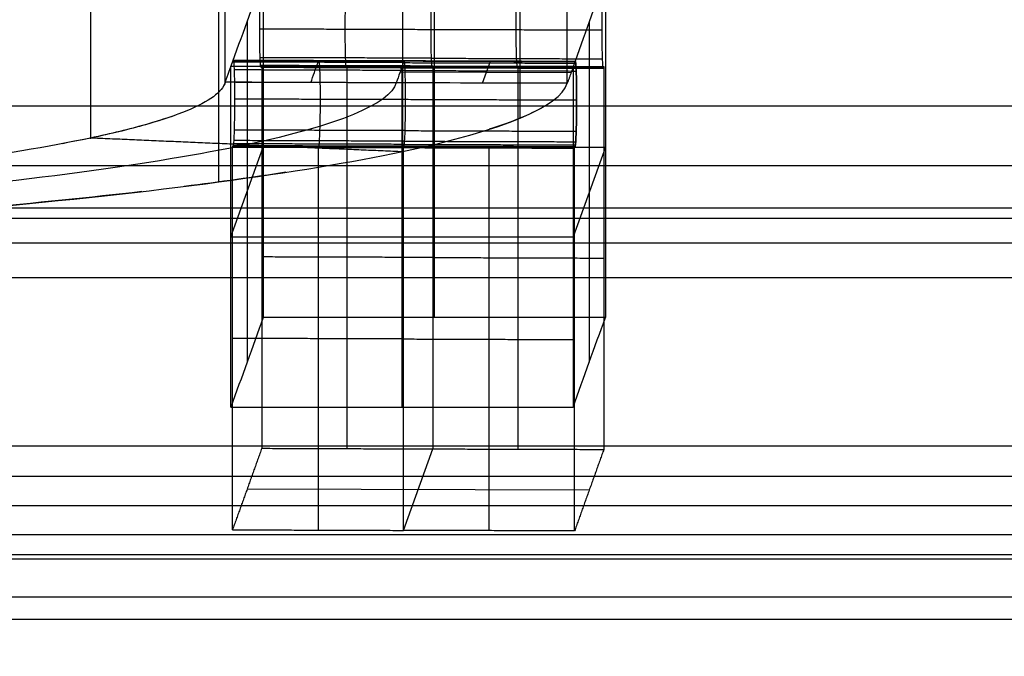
# Model space of a CAD drawing. Header units: millimetres. Extents: x -248 to 248, y -256 to 255.
# Tile 56 of 64: x 206 to 217, y 163 to 170. Entities that reach past the tile are written whole.
import ezdxf

# ---------------------------------------------------------------- set-up
doc = ezdxf.new("R2010")
doc.units = ezdxf.units.MM
doc.layers.add('Défaut', color=7, linetype='Continuous', true_color=0x000000)

msp = doc.modelspace()

# ---------------------------------------------------------------- linework, layer by layer
at = {"layer": 'Défaut'}
for p, q in [((210.381, 170.666, 548.847), (210.381, 166.684, 548.466)), ((208.193, 170.142, 554.319), (208.193, 166.16, 553.938)), ((212.193, 170.142, 554.319), (212.193, 166.16, 553.938)), ((210.946, 169.425, 561.801), (211.038, 169.681, 559.129)), ((209.365, 169.627, 549.215), (209.358, 169.607, 549.414)), ((209.983, 169.555, 560.444), (211.981, 169.548, 560.512)), ((210.005, 165.636, 559.409), (210.005, 169.617, 559.791)), ((211.363, 169.62, 549.283), (211.356, 169.601, 549.482)), ((208.005, 167.626, 559.6), (208.381, 168.675, 548.657)), ((210.025, 168.68, 559.099), (208.027, 168.686, 559.03)), ((208.381, 168.675, 548.657), (212.381, 168.675, 548.657)), ((209.029, 168.692, 558.965), (209.023, 168.673, 559.164)), ((210.025, 168.68, 559.099), (212.024, 168.673, 559.167)), ((211.038, 168.686, 559.033), (211.031, 168.667, 559.232)), ((212.381, 168.675, 548.657), (212.005, 167.626, 559.6)), ((208.005, 167.626, 559.6), (212.005, 167.626, 559.6)), ((210.022, 164.193, 558.769), (210.364, 165.146, 548.82)), ((212.192, 164.663, 553.863), (208.194, 164.676, 553.727))]:
    msp.add_line(p, q, dxfattribs=at)
for points, degree, knots in [([(207.938, 169.434, 561.708), (207.938, 184.365, 563.138), (207.938, 199.297, 564.569), (207.938, 199.297, 564.569), (207.938, 199.297, 564.569)], 2, [0.000002, 0.000002, 0.000002, 30, 30, 30, 30, 30]), ([(191.32, 177.526, 477.244), (191.364, 177.652, 475.946), (191.411, 177.698, 474.651), (191.511, 177.639, 472.065), (191.563, 177.534, 470.774), (191.646, 177.261, 468.842), (191.674, 177.151, 468.199), (191.731, 176.895, 466.93), (191.76, 176.749, 466.302), (191.847, 176.256, 464.435), (191.907, 175.856, 463.214), (192.031, 174.912, 460.821), (192.094, 174.368, 459.648), (192.224, 173.134, 457.354), (192.289, 172.456, 456.254), (192.42, 170.981, 454.147), (192.486, 170.185, 453.139), (192.585, 168.9, 451.698), (192.618, 168.457, 451.229), (192.685, 167.539, 450.315), (192.718, 167.064, 449.868), (192.818, 165.604, 448.577), (192.884, 164.588, 447.781), (193.013, 162.477, 446.315), (193.077, 161.38, 445.645), (193.171, 159.674, 444.735), (193.202, 159.095, 444.448), (193.263, 157.915, 443.907), (193.294, 157.313, 443.653), (193.384, 155.5, 442.948), (193.442, 154.275, 442.545), (193.554, 151.788, 441.893), (193.607, 150.527, 441.645), (193.709, 147.962, 441.324), (193.758, 146.655, 441.245), (193.851, 144.053, 441.186), (193.896, 142.754, 441.203), (193.984, 140.158, 441.276), (194.027, 138.86, 441.335), (194.113, 136.266, 441.464), (194.156, 134.97, 441.532), (194.242, 132.376, 441.666), (194.37, 128.485, 441.867), (194.67, 119.406, 442.334), (194.928, 111.625, 442.733), (195.442, 96.061, 443.529), (195.786, 85.685, 444.057), (197.502, 33.806, 446.689), (198.876, -7.699, 448.763), (201.625, -90.708, 452.916), (202.999, -132.213, 454.994), (204.544, -178.903, 457.372), (204.716, -184.091, 457.637), (204.93, -190.576, 457.969), (204.973, -191.873, 458.035), (205.059, -194.467, 458.168), (205.102, -195.764, 458.233), (205.189, -198.359, 458.333), (205.232, -199.658, 458.369), (205.323, -202.258, 458.367), (205.369, -203.553, 458.327), (205.466, -206.118, 458.105), (205.516, -207.387, 457.92), (205.594, -209.275, 457.551), (205.62, -209.902, 457.413), (205.674, -211.151, 457.108), (205.701, -211.773, 456.942), (205.756, -213.011, 456.577), (205.784, -213.627, 456.379), (205.841, -214.854, 455.951), (205.869, -215.462, 455.722), (205.956, -217.26, 454.995), (206.014, -218.427, 454.455), (206.192, -221.839, 452.674), (206.313, -223.993, 451.273), (206.499, -227.038, 448.838), (206.561, -228.008, 447.98), (206.685, -229.851, 446.186), (206.746, -230.727, 445.249), (206.868, -232.384, 443.291), (206.929, -233.166, 442.271), (207.051, -234.636, 440.148), (207.111, -235.327, 439.039), (207.289, -237.215, 435.653), (207.402, -238.241, 433.301), (207.565, -239.437, 429.634), (207.618, -239.778, 428.389), (207.721, -240.341, 425.849), (207.771, -240.559, 424.574), (207.843, -240.793, 422.659), (207.866, -240.857, 422.02), (207.911, -240.949, 420.741), (207.933, -240.977, 420.1), (207.977, -241.017, 418.818), (207.999, -241.03, 418.177), (208.042, -241.063, 416.895), (208.064, -241.08, 416.254), (208.434, -241.364, 405.357), (208.782, -241.634, 395.1), (209.131, -241.902, 384.844)], 3, [-497.881049, -497.881049, -497.881049, -497.881049, -493.991353, -493.991353, -490.101657, -490.101657, -488.156809, -488.156809, -486.211962, -486.211962, -482.322266, -482.322266, -478.43257, -478.43257, -474.542874, -474.542874, -470.653179, -470.653179, -468.708331, -468.708331, -466.763483, -466.763483, -462.873787, -462.873787, -458.984092, -458.984092, -457.039244, -457.039244, -455.094396, -455.094396, -451.2047, -451.2047, -447.315005, -447.315005, -443.425309, -443.425309, -439.535613, -439.535613, -435.645918, -435.645918, -431.756222, -431.756222, -427.866526, -420.087135, -404.528352, -404.528352, -373.410786, -373.410786, -248.940524, -248.940524, -124.470262, -124.470262, -108.911479, -108.911479, -105.021784, -105.021784, -101.132088, -101.132088, -97.242392, -97.242392, -93.352697, -93.352697, -89.463001, -89.463001, -87.518153, -87.518153, -85.573305, -85.573305, -83.628457, -83.628457, -81.68361, -81.68361, -77.793914, -77.793914, -70.014522, -70.014522, -66.124827, -66.124827, -62.235131, -62.235131, -58.345435, -58.345435, -54.45574, -54.45574, -46.676348, -46.676348, -42.786653, -42.786653, -38.896957, -38.896957, -36.952109, -36.952109, -35.007261, -35.007261, -33.062413, -33.062413, -31.117566, -31.117566, 0, 0, 0, 0]), ([(208.341, 170.06, 549.925), (208.341, 170.191, 549.938), (208.343, 170.325, 549.897), (208.349, 170.526, 549.73), (208.354, 170.593, 549.607), (208.358, 170.606, 549.476)], 3, [-0.8053441, -0.8053441, -0.8053441, -0.8053441, -0.402672, -0.402672, 0, 0, 0, 0]), ([(209.341, 170.057, 549.959), (209.341, 170.189, 549.972), (209.342, 170.32, 549.932), (209.347, 170.473, 549.806), (209.349, 170.515, 549.754), (209.352, 170.561, 549.667), (209.353, 170.574, 549.637), (209.355, 170.593, 549.574), (209.357, 170.599, 549.542), (209.358, 170.602, 549.51)], 3, [-658.7864219, -658.7864219, -658.7864219, -658.7864219, -658.3856379, -658.3856379, -658.1871877, -658.1871877, -658.0881989, -658.0881989, -657.9892076, -657.9892076, -657.9892076, -657.9892076]), ([(210.357, 170.599, 549.544), (210.356, 170.596, 549.576), (210.355, 170.59, 549.608), (210.353, 170.571, 549.671), (210.352, 170.558, 549.702), (210.348, 170.512, 549.788), (210.347, 170.47, 549.84), (210.342, 170.317, 549.966), (210.34, 170.185, 550.006), (210.34, 170.053, 549.993)], 3, [0, 0, 0, 0, 0.098989, 0.098989, 0.1979778, 0.1979778, 0.396428, 0.396428, 0.797212, 0.797212, 0.797212, 0.797212]), ([(211.339, 170.05, 550.027), (211.339, 170.182, 550.04), (211.341, 170.314, 550), (211.346, 170.467, 549.874), (211.348, 170.509, 549.822), (211.351, 170.555, 549.736), (211.352, 170.567, 549.705), (211.354, 170.586, 549.643), (211.355, 170.593, 549.61), (211.356, 170.596, 549.578)], 3, [-658.7864219, -658.7864219, -658.7864219, -658.7864219, -658.3856379, -658.3856379, -658.1871877, -658.1871877, -658.0881989, -658.0881989, -657.9892076, -657.9892076, -657.9892076, -657.9892076]), ([(212.356, 170.593, 549.612), (212.351, 170.58, 549.743), (212.347, 170.513, 549.866), (212.341, 170.313, 550.033), (212.339, 170.178, 550.074), (212.339, 170.047, 550.061)], 3, [-0.8053342, -0.8053342, -0.8053342, -0.8053342, -0.4026671, -0.4026671, 0, 0, 0, 0]), ([(208.358, 169.611, 549.38), (208.354, 169.598, 549.512), (208.349, 169.639, 549.645), (208.343, 169.805, 549.847), (208.341, 169.928, 549.913), (208.341, 170.06, 549.925)], 3, [-0.8049975, -0.8049975, -0.8049975, -0.8049975, -0.4024988, -0.4024988, 0, 0, 0, 0]), ([(209.358, 169.607, 549.414), (209.357, 169.604, 549.448), (209.355, 169.604, 549.481), (209.353, 169.611, 549.546), (209.352, 169.617, 549.578), (209.349, 169.646, 549.671), (209.347, 169.677, 549.729), (209.342, 169.803, 549.882), (209.341, 169.925, 549.947), (209.341, 170.057, 549.959)], 3, [-659.5831, -659.5831, -659.5831, -659.5831, -659.4822378, -659.4822378, -659.3852328, -659.3852328, -659.1869212, -659.1869212, -658.7864219, -658.7864219, -658.7864219, -658.7864219]), ([(210.34, 170.053, 549.993), (210.34, 169.921, 549.981), (210.342, 169.8, 549.916), (210.347, 169.674, 549.763), (210.348, 169.643, 549.705), (210.352, 169.614, 549.612), (210.353, 169.608, 549.58), (210.355, 169.601, 549.515), (210.356, 169.601, 549.482), (210.357, 169.604, 549.448)], 3, [0, 0, 0, 0, 0.4004992, 0.4004992, 0.5988108, 0.5988108, 0.6958159, 0.6958159, 0.7966757, 0.7966757, 0.7966757, 0.7966757]), ([(211.356, 169.601, 549.482), (211.355, 169.598, 549.516), (211.354, 169.598, 549.549), (211.352, 169.605, 549.614), (211.351, 169.611, 549.646), (211.348, 169.639, 549.739), (211.346, 169.671, 549.797), (211.341, 169.797, 549.95), (211.339, 169.918, 550.015), (211.339, 170.05, 550.027)], 3, [-659.5831, -659.5831, -659.5831, -659.5831, -659.4822378, -659.4822378, -659.3852328, -659.3852328, -659.1869212, -659.1869212, -658.7864219, -658.7864219, -658.7864219, -658.7864219]), ([(212.339, 170.047, 550.061), (212.339, 169.915, 550.049), (212.341, 169.792, 549.983), (212.347, 169.627, 549.782), (212.351, 169.585, 549.648), (212.356, 169.598, 549.516)], 3, [-0.8049962, -0.8049962, -0.8049962, -0.8049962, -0.4024981, -0.4024981, 0, 0, 0, 0]), ([(208.03, 169.691, 559.026), (208.035, 169.703, 558.895), (208.039, 169.661, 558.761), (208.045, 169.496, 558.56), (208.047, 169.373, 558.493), (208.047, 169.241, 558.481)], 3, [-0.805059, -0.805059, -0.805059, -0.805059, -0.4025295, -0.4025295, 0, 0, 0, 0]), ([(208.938, 169.431, 561.735), (208.938, 169.431, 561.734), (208.938, 169.431, 561.733), (208.938, 169.431, 561.732), (208.966, 169.51, 560.908), (208.994, 169.589, 560.084), (209.023, 169.668, 559.259), (209.025, 169.675, 559.193), (209.027, 169.681, 559.127), (209.029, 169.687, 559.06)], 3, [-683.260635, -683.260635, -683.260635, -683.260635, -683.257555, -683.257555, -683.257555, -680.771979, -680.771979, -680.771979, -680.571979, -680.571979, -680.571979, -680.571979]), ([(209.029, 169.687, 559.06), (209.031, 169.69, 559.027), (209.032, 169.69, 558.994), (209.034, 169.684, 558.929), (209.035, 169.677, 558.897), (209.038, 169.649, 558.804), (209.04, 169.617, 558.745), (209.045, 169.491, 558.592), (209.047, 169.37, 558.528), (209.047, 169.238, 558.515)], 3, [-680.5719788, -680.5719788, -680.5719788, -680.5719788, -680.4711114, -680.4711114, -680.3740909, -680.3740909, -680.1757596, -680.1757596, -679.7752151, -679.7752151, -679.7752151, -679.7752151]), ([(210.029, 169.684, 559.094), (210.027, 169.678, 559.161), (210.024, 169.671, 559.227), (210.022, 169.665, 559.293), (209.994, 169.586, 560.118), (209.965, 169.507, 560.942), (209.937, 169.428, 561.766)], 3, [0, 0, 0, 0, 0.2, 0.2, 0.2, 2.685576, 2.685576, 2.685576, 2.685576]), ([(210.046, 169.235, 558.549), (210.046, 169.366, 558.562), (210.044, 169.488, 558.627), (210.039, 169.614, 558.779), (210.037, 169.645, 558.838), (210.034, 169.674, 558.931), (210.033, 169.68, 558.963), (210.031, 169.687, 559.028), (210.03, 169.687, 559.061), (210.029, 169.684, 559.094)], 3, [0, 0, 0, 0, 0.4005444, 0.4005444, 0.5988757, 0.5988757, 0.6958963, 0.6958963, 0.7967636, 0.7967636, 0.7967636, 0.7967636]), ([(212.045, 169.228, 558.617), (212.045, 169.36, 558.63), (212.043, 169.482, 558.694), (212.038, 169.607, 558.848), (212.036, 169.639, 558.906), (212.033, 169.667, 558.999), (212.032, 169.674, 559.031), (212.03, 169.681, 559.096), (212.029, 169.681, 559.129), (212.028, 169.677, 559.162)], 3, [-0.7967331, -0.7967331, -0.7967331, -0.7967331, -0.3962033, -0.3962033, -0.1978793, -0.1978793, -0.1008623, -0.1008623, 0, 0, 0, 0]), ([(212.028, 169.677, 559.162), (212.029, 169.681, 559.129), (212.03, 169.681, 559.096), (212.032, 169.674, 559.031), (212.033, 169.667, 558.999), (212.036, 169.639, 558.906), (212.038, 169.607, 558.848), (212.043, 169.482, 558.694), (212.045, 169.36, 558.63), (212.045, 169.228, 558.617)], 3, [-680.5719774, -680.5719774, -680.5719774, -680.5719774, -680.4711114, -680.4711114, -680.3740909, -680.3740909, -680.1757596, -680.1757596, -679.7752151, -679.7752151, -679.7752151, -679.7752151]), ([(209.937, 169.428, 561.766), (209.86, 169.179, 564.371), (209.261, 168.931, 566.959), (207.113, 168.476, 571.713), (205.565, 168.269, 573.876), (201.753, 167.927, 577.45), (199.492, 167.792, 578.859), (194.596, 167.615, 580.709), (191.965, 167.573, 581.149), (186.731, 167.588, 580.993), (184.131, 167.645, 580.397), (179.355, 167.85, 578.259), (177.182, 167.997, 576.718), (173.592, 168.361, 572.923), (172.177, 168.576, 570.672), (170.319, 169.043, 565.799), (169.876, 169.293, 563.18), (169.956, 169.543, 560.574)], 3, [0, 0, 0, 0, 7.904442, 7.904442, 15.808884, 15.808884, 23.713326, 23.713326, 31.617768, 31.617768, 39.52221, 39.52221, 47.426652, 47.426652, 55.331094, 55.331094, 63.235536, 63.235536, 63.235536, 63.235536]), ([(210.364, 169.623, 549.249), (210.53, 169.623, 549.255), (210.697, 169.622, 549.261), (210.864, 169.622, 549.266), (211.03, 169.621, 549.272), (211.197, 169.621, 549.278), (211.363, 169.62, 549.283), (211.696, 169.619, 549.295), (212.03, 169.618, 549.306), (212.363, 169.617, 549.317)], 3, [-2, -2, -2, -2, -1.5, -1.5, -1.5, -1, -1, -1, 0, 0, 0, 0]), ([(207.938, 169.434, 561.704), (207.904, 169.321, 562.881), (207.752, 169.21, 564.041), (207.356, 169.046, 565.756), (207.195, 168.992, 566.324), (206.82, 168.885, 567.436), (206.605, 168.833, 567.983), (206.363, 168.782, 568.52)], 3, [-7.078137, -7.078137, -7.078137, -7.078137, -3.539068, -3.539068, -1.769534, -1.769534, 0, 0, 0, 0]), ([(208.047, 169.241, 558.481), (208.047, 169.109, 558.469), (208.045, 168.977, 558.509), (208.041, 168.825, 558.635), (208.039, 168.783, 558.686), (208.036, 168.737, 558.773), (208.034, 168.724, 558.804), (208.032, 168.705, 558.866), (208.031, 168.699, 558.898), (208.03, 168.696, 558.931)], 3, [-679.7752151, -679.7752151, -679.7752151, -679.7752151, -679.3745002, -679.3745002, -679.1761044, -679.1761044, -679.077144, -679.077144, -678.9781836, -678.9781836, -678.9781836, -678.9781836]), ([(209.047, 169.238, 558.515), (209.047, 169.106, 558.503), (209.045, 168.974, 558.543), (209.04, 168.821, 558.669), (209.038, 168.779, 558.72), (209.035, 168.733, 558.807), (209.034, 168.721, 558.838), (209.032, 168.702, 558.9), (209.031, 168.696, 558.932), (209.029, 168.692, 558.965)], 3, [-679.7752151, -679.7752151, -679.7752151, -679.7752151, -679.3745002, -679.3745002, -679.1761044, -679.1761044, -679.077144, -679.077144, -678.9781836, -678.9781836, -678.9781836, -678.9781836]), ([(210.029, 168.689, 558.999), (210.03, 168.692, 558.966), (210.031, 168.699, 558.934), (210.033, 168.718, 558.872), (210.034, 168.73, 558.841), (210.037, 168.776, 558.754), (210.039, 168.818, 558.703), (210.044, 168.971, 558.577), (210.046, 169.103, 558.537), (210.046, 169.235, 558.549)], 3, [678.9781836, 678.9781836, 678.9781836, 678.9781836, 679.077144, 679.077144, 679.1761044, 679.1761044, 679.3745002, 679.3745002, 679.7752151, 679.7752151, 679.7752151, 679.7752151]), ([(212.028, 168.683, 559.067), (212.029, 168.686, 559.035), (212.03, 168.692, 559.002), (212.032, 168.711, 558.94), (212.033, 168.723, 558.909), (212.036, 168.77, 558.822), (212.038, 168.812, 558.771), (212.043, 168.964, 558.645), (212.045, 169.096, 558.605), (212.045, 169.228, 558.617)], 3, [-0.7969989, -0.7969989, -0.7969989, -0.7969989, -0.6980453, -0.6980453, -0.5990886, -0.5990886, -0.4007001, -0.4007001, 0, 0, 0, 0]), ([(212.045, 169.228, 558.617), (212.045, 169.096, 558.605), (212.043, 168.964, 558.645), (212.038, 168.812, 558.771), (212.036, 168.77, 558.822), (212.033, 168.723, 558.909), (212.032, 168.711, 558.94), (212.03, 168.692, 559.002), (212.029, 168.686, 559.035), (212.028, 168.683, 559.067)], 3, [-679.7752151, -679.7752151, -679.7752151, -679.7752151, -679.3745002, -679.3745002, -679.1761044, -679.1761044, -679.077144, -679.077144, -678.9781868, -678.9781868, -678.9781868, -678.9781868]), ([(207.366, 169.053, 565.681), (207.112, 168.96, 566.654), (206.777, 168.869, 567.605), (206.259, 168.759, 568.751), (206.149, 168.738, 568.981), (206.035, 168.716, 569.208)], 3, [4.491125, 4.491125, 4.491125, 4.491125, 7.85378, 7.85378, 8.704575, 8.704575, 8.704575, 8.704575]), ([(206.363, 168.782, 568.52), (205.878, 168.679, 569.593), (205.292, 168.582, 570.607), (204.267, 168.445, 572.04), (203.901, 168.4, 572.503), (203.127, 168.316, 573.388), (202.718, 168.275, 573.811), (202.288, 168.237, 574.214)], 3, [-7.075483, -7.075483, -7.075483, -7.075483, -3.537741, -3.537741, -1.768871, -1.768871, 0, 0, 0, 0]), ([(208.187, 168.703, 569.336), (207.275, 168.742, 568.928), (206.363, 168.782, 568.52), (206.363, 168.782, 568.52), (206.363, 168.782, 568.52)], 2, [0, 0, 0, 1, 1, 1.000128, 1.000128, 1.000128]), ([(210.022, 168.67, 559.198), (210.189, 168.67, 559.204), (210.355, 168.669, 559.209), (210.522, 168.668, 559.215), (210.688, 168.668, 559.221), (210.855, 168.667, 559.226), (211.021, 168.667, 559.232), (211.355, 168.666, 559.243), (211.688, 168.665, 559.255), (212.021, 168.664, 559.266)], 3, [0, 0, 0, 0, 0.5, 0.5, 0.5, 1, 1, 1, 2, 2, 2, 2]), ([(206.963, 168.156, 575.05), (206.364, 168.087, 575.778), (205.719, 168.021, 576.467), (204.337, 167.897, 577.763), (203.601, 167.839, 578.368), (202.829, 167.786, 578.922)], 3, [13.131181, 13.131181, 13.131181, 13.131181, 15.707559, 15.707559, 18.303908, 18.303908, 18.303908, 18.303908]), ([(228.34, 165.176, 564.205), (228.34, 165.176, 564.205), (228.34, 165.176, 564.205), (116.17, 165.176, 564.205), (4, 165.177, 564.205)], 2, [-224.34026, -224.34026, -224.34026, -224.340123, -224.340123, 0, 0, 0]), ([(228.09, 164.478, 571.483), (228.09, 164.478, 571.483), (228.09, 164.478, 571.483), (116.045, 164.479, 571.483), (4, 164.48, 571.483)], 2, [0, 0, 0, 0.000216, 0.000216, 224.090179, 224.090179, 224.090179]), ([(227.842, 163.856, 578.865), (227.842, 163.856, 578.865), (227.842, 163.856, 578.865), (115.921, 163.856, 578.865), (4, 163.856, 578.865)], 2, [0, 0, 0, 0.000029, 0.000029, 223.841886, 223.841886, 223.841886]), ([(4, 163.414, 586.261), (115.799, 163.414, 586.261), (227.598, 163.414, 586.261), (227.598, 163.414, 586.261), (227.598, 163.414, 586.261)], 2, [-227.341633, -227.341633, -227.341633, 0, 0, 0.000001, 0.000001, 0.000001])]:
    msp.add_open_spline(points, degree=degree, knots=knots, dxfattribs=at)
for points, degree in [([(207.938, 169.434, 561.704), (207.938, 179.388, 562.658), (207.938, 189.343, 563.612), (207.938, 199.297, 564.565)], 3), ([(211.936, 169.422, 561.834), (211.936, 179.376, 562.788), (211.936, 189.33, 563.742), (211.936, 199.285, 564.695)], 3), ([(211.385, 169.015, 566.084), (211.385, 183.946, 567.514), (211.385, 198.878, 568.945)], 2), ([(206.363, 198.645, 571.381), (206.363, 183.713, 569.951), (206.363, 168.782, 568.52)], 2), ([(210.011, 198.488, 573.014), (210.011, 183.557, 571.584), (210.011, 168.625, 570.153)], 2), ([(207.864, 168.269, 573.876), (207.864, 183.2, 575.307), (207.864, 198.132, 576.738)], 2), ([(208.005, 169.617, 559.791), (208.13, 169.967, 556.143), (208.256, 170.316, 552.495), (208.381, 170.666, 548.847)], 3), ([(208.381, 170.666, 548.847), (208.381, 168.675, 548.657), (208.381, 166.684, 548.466)], 2), ([(212.381, 170.666, 548.847), (212.256, 170.316, 552.495), (212.13, 169.967, 556.143), (212.005, 169.617, 559.791)], 3), ([(212.381, 170.666, 548.847), (212.381, 168.675, 548.657), (212.381, 166.684, 548.466)], 2), ([(208.341, 170.06, 549.925), (209.341, 170.057, 549.959), (210.34, 170.053, 549.993)], 2), ([(210.34, 170.053, 549.993), (211.339, 170.05, 550.027), (212.339, 170.047, 550.061)], 2), ([(207.938, 169.434, 561.704), (207.969, 169.519, 560.812), (207.999, 169.606, 559.919), (208.03, 169.691, 559.026)], 3), ([(210.022, 169.665, 559.293), (209.023, 169.668, 559.259), (208.023, 169.671, 559.225)], 2), ([(208.03, 169.691, 559.026), (209.029, 169.687, 559.06), (210.029, 169.684, 559.094)], 2), ([(210.032, 169.684, 558.995), (209.033, 169.687, 558.961), (208.033, 169.69, 558.927)], 2), ([(210.035, 169.664, 558.9), (209.036, 169.668, 558.866), (208.037, 169.671, 558.832)], 2), ([(210.345, 169.716, 549.814), (209.346, 169.719, 549.78), (208.346, 169.722, 549.746)], 2), ([(212.028, 169.677, 559.162), (211.028, 169.681, 559.128), (210.029, 169.684, 559.094)], 2), ([(210.032, 169.684, 558.995), (211.032, 169.68, 559.029), (212.031, 169.677, 559.063)], 2), ([(210.035, 169.664, 558.9), (211.035, 169.661, 558.935), (212.034, 169.658, 558.969)], 2), ([(210.345, 169.716, 549.814), (211.344, 169.712, 549.848), (212.344, 169.709, 549.882)], 2), ([(212.028, 169.677, 559.162), (211.982, 169.55, 560.498), (211.936, 169.422, 561.834)], 2), ([(212.005, 169.617, 559.791), (210.005, 169.617, 559.791), (208.005, 169.617, 559.791)], 2), ([(208.005, 165.636, 559.409), (208.005, 167.626, 559.6), (208.005, 169.617, 559.791)], 2), ([(210.041, 169.572, 558.729), (209.042, 169.576, 558.695), (208.042, 169.579, 558.661)], 2), ([(210.351, 169.624, 549.642), (209.351, 169.627, 549.608), (208.352, 169.63, 549.574)], 2), ([(210.354, 169.605, 549.548), (209.354, 169.608, 549.514), (208.355, 169.611, 549.48)], 2), ([(208.365, 169.63, 549.181), (208.362, 169.62, 549.281), (208.358, 169.611, 549.38)], 2), ([(208.358, 169.611, 549.38), (209.358, 169.607, 549.414), (210.357, 169.604, 549.448)], 2), ([(210.364, 169.623, 549.249), (209.365, 169.627, 549.215), (208.365, 169.63, 549.181)], 2), ([(208.365, 169.63, 549.181), (208.365, 167.391, 548.967), (208.365, 165.153, 548.752)], 2), ([(209.365, 165.149, 548.786), (209.365, 166.642, 548.929), (209.365, 168.134, 549.072), (209.365, 169.627, 549.215)], 3), ([(210.041, 169.572, 558.729), (211.04, 169.569, 558.763), (212.04, 169.566, 558.797)], 2), ([(210.351, 169.624, 549.642), (211.35, 169.62, 549.676), (212.349, 169.617, 549.71)], 2), ([(210.354, 169.605, 549.548), (211.353, 169.601, 549.582), (212.353, 169.598, 549.616)], 2), ([(210.357, 169.604, 549.448), (210.359, 169.611, 549.382), (210.362, 169.617, 549.316), (210.364, 169.623, 549.249)], 3), ([(212.356, 169.598, 549.516), (211.356, 169.601, 549.482), (210.357, 169.604, 549.448)], 2), ([(210.364, 169.623, 549.249), (210.364, 167.385, 549.035), (210.364, 165.146, 548.82)], 2), ([(211.363, 165.143, 548.855), (211.363, 166.635, 548.997), (211.363, 168.128, 549.14), (211.363, 169.62, 549.283)], 3), ([(212.005, 169.617, 559.791), (212.005, 167.626, 559.6), (212.005, 165.636, 559.409)], 2), ([(212.356, 169.598, 549.516), (212.359, 169.607, 549.417), (212.363, 169.617, 549.317)], 2), ([(212.363, 169.617, 549.317), (212.363, 167.378, 549.103), (212.363, 165.14, 548.889)], 2), ([(207.938, 169.432, 561.721), (207.932, 169.413, 561.921), (207.922, 169.394, 562.121), (207.909, 169.375, 562.32)], 3), ([(209.937, 169.428, 561.766), (208.938, 169.431, 561.732), (207.938, 169.435, 561.698)], 2), ([(209.937, 169.428, 561.766), (209.271, 169.43, 561.745), (208.604, 169.432, 561.725), (207.938, 169.434, 561.704)], 3), ([(209.937, 169.428, 561.766), (208.937, 169.431, 561.737), (207.938, 169.434, 561.708)], 2), ([(211.936, 169.422, 561.834), (211.27, 169.424, 561.812), (210.603, 169.426, 561.789), (209.937, 169.428, 561.766)], 3), ([(210.011, 168.625, 570.153), (211.192, 168.875, 567.539), (211.85, 169.147, 564.701), (211.936, 169.422, 561.834)], 3), ([(208.047, 169.241, 558.481), (209.047, 169.238, 558.515), (210.046, 169.235, 558.549)], 2), ([(210.046, 169.235, 558.549), (211.045, 169.231, 558.583), (212.045, 169.228, 558.617)], 2), ([(4, 169.158, 564.587), (116.17, 169.158, 564.587), (228.34, 169.158, 564.587)], 2), ([(211.655, 169.145, 564.722), (211.503, 169.057, 565.641), (211.292, 168.97, 566.552), (211.023, 168.884, 567.446)], 3), ([(210.041, 168.869, 558.661), (209.042, 168.872, 558.627), (208.042, 168.875, 558.593)], 2), ([(210.041, 168.869, 558.661), (211.04, 168.865, 558.695), (212.04, 168.862, 558.729)], 2), ([(210.032, 168.708, 558.903), (209.033, 168.711, 558.869), (208.033, 168.715, 558.835)], 2), ([(210.035, 168.745, 558.812), (209.036, 168.749, 558.778), (208.037, 168.752, 558.744)], 2), ([(210.035, 168.745, 558.812), (211.035, 168.742, 558.846), (212.034, 168.739, 558.88)], 2), ([(205.031, 167.959, 577.113), (207.129, 168.147, 575.145), (208.828, 168.375, 572.77), (210.011, 168.625, 570.153)], 3), ([(208.023, 168.677, 559.13), (208.025, 168.683, 559.064), (208.028, 168.689, 558.997), (208.03, 168.696, 558.931)], 3), ([(208.023, 164.2, 558.701), (208.023, 166.438, 558.915), (208.023, 168.677, 559.13)], 2), ([(208.023, 168.677, 559.13), (209.023, 168.673, 559.164), (210.022, 168.67, 559.198)], 2), ([(208.03, 168.696, 558.931), (209.029, 168.692, 558.965), (210.029, 168.689, 558.999)], 2), ([(208.187, 168.703, 569.336), (209.099, 168.664, 569.745), (210.011, 168.625, 570.154)], 2), ([(209.023, 168.673, 559.164), (209.023, 167.181, 559.021), (209.023, 165.689, 558.878), (209.023, 164.196, 558.735)], 3), ([(210.029, 168.689, 558.999), (210.027, 168.683, 559.065), (210.024, 168.676, 559.132), (210.022, 168.67, 559.198)], 3), ([(210.022, 164.193, 558.769), (210.022, 166.432, 558.984), (210.022, 168.67, 559.198)], 2), ([(210.029, 168.689, 558.999), (211.028, 168.686, 559.033), (212.028, 168.683, 559.067)], 2), ([(210.032, 168.708, 558.903), (211.032, 168.705, 558.937), (212.031, 168.702, 558.971)], 2), ([(211.021, 168.667, 559.232), (211.021, 167.174, 559.089), (211.021, 165.682, 558.946), (211.021, 164.19, 558.803)], 3), ([(212.021, 168.664, 559.266), (212.024, 168.673, 559.167), (212.028, 168.683, 559.067)], 2), ([(212.021, 164.186, 558.837), (212.021, 166.425, 559.052), (212.021, 168.664, 559.266)], 2), ([(4, 168.46, 571.866), (116.045, 168.46, 571.866), (228.09, 168.46, 571.866)], 2), ([(208.645, 168.381, 572.708), (208.277, 168.324, 573.298), (207.882, 168.269, 573.871), (207.459, 168.216, 574.424)], 3), ([(4, 167.965, 535.091), (116.67, 167.965, 535.091), (229.34, 167.965, 535.091)], 2), ([(4, 167.846, 579.152), (115.921, 167.846, 579.152), (227.842, 167.846, 579.152)], 2), ([(225.294, 167.552, 652.692), (114.647, 167.552, 652.692), (4, 167.552, 652.692)], 2), ([(210.364, 167.385, 549.035), (209.365, 167.388, 549.001), (208.365, 167.391, 548.967)], 2), ([(210.364, 167.385, 549.035), (211.363, 167.381, 549.069), (212.363, 167.378, 549.103)], 2), ([(4, 167.151, 593.758), (115.679, 167.151, 593.758), (227.359, 167.151, 593.758)], 2), ([(208.381, 166.684, 548.466), (208.256, 166.335, 552.114), (208.13, 165.985, 555.761), (208.005, 165.636, 559.409)], 3), ([(212.381, 166.684, 548.466), (210.381, 166.684, 548.466), (208.381, 166.684, 548.466)], 2), ([(212.005, 165.636, 559.409), (212.13, 165.985, 555.761), (212.256, 166.335, 552.114), (212.381, 166.684, 548.466)], 3), ([(210.022, 166.432, 558.984), (209.023, 166.435, 558.95), (208.023, 166.438, 558.915)], 2), ([(210.022, 166.432, 558.984), (211.021, 166.428, 559.018), (212.021, 166.425, 559.052)], 2), ([(208.005, 165.636, 559.409), (210.005, 165.636, 559.409), (212.005, 165.636, 559.409)], 2), ([(208.365, 165.153, 548.752), (208.194, 164.676, 553.727), (208.023, 164.2, 558.701)], 2), ([(208.365, 165.153, 548.752), (209.365, 165.149, 548.786), (210.364, 165.146, 548.82)], 2), ([(210.364, 165.146, 548.82), (211.363, 165.143, 548.855), (212.363, 165.14, 548.889)], 2), ([(212.363, 165.14, 548.889), (212.192, 164.663, 553.863), (212.021, 164.186, 558.837)], 2), ([(4, 164.827, 567.845), (116.107, 164.827, 567.845), (228.215, 164.827, 567.845)], 2), ([(4, 164.145, 575.171), (115.983, 164.145, 575.171), (227.965, 164.145, 575.171)], 2), ([(208.023, 164.2, 558.701), (209.023, 164.196, 558.735), (210.022, 164.193, 558.769)], 2), ([(212.021, 164.186, 558.837), (211.021, 164.19, 558.803), (210.022, 164.193, 558.769)], 2), ([(4, 163.912, 623.286), (115.201, 163.912, 623.286), (226.402, 163.912, 623.286)], 2), ([(227.359, 163.152, 593.665), (115.679, 163.152, 593.665), (4, 163.152, 593.665)], 2)]:
    msp.add_open_spline(points, degree=degree, dxfattribs=at)

doc.saveas('drawing.dxf')
